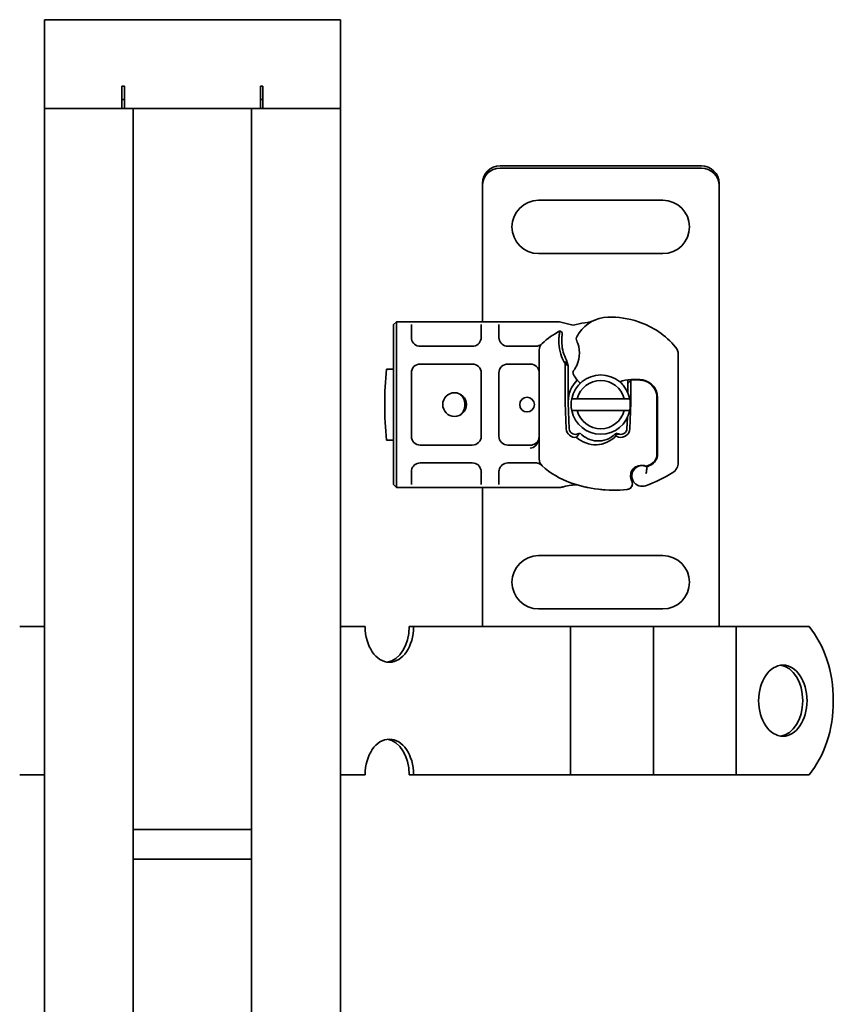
# Model space of a CAD drawing. Header units: millimetres. Extents: x -300186 to 535164, y -28581 to 763383.
# Tile 193 of 256: x 4736 to 4874, y 138620 to 138786. Entities that reach past the tile are written whole.
import ezdxf

# ---------------------------------------------------------------- set-up
doc = ezdxf.new("R2010")
doc.units = ezdxf.units.MM
doc.header["$LTSCALE"] = 10
doc.layers.add('Visible (ISO)', color=7, linetype='Continuous', lineweight=35)

msp = doc.modelspace()

# ---------------------------------------------------------------- linework, layer by layer
at = {"layer": 'Visible (ISO)'}
for p, q in [((4740.571, 138786.375, 159.59), (4790.571, 138786.375, 159.59)), ((4740.571, 138786.375, 159.59), (4740.571, 138783.375, 159.59)), ((4790.571, 138783.375, 159.59), (4790.571, 138786.375, 159.59)), ((4740.571, 138771.375, 159.59), (4740.571, 138783.375, 159.59)), ((4790.571, 138783.375, 159.59), (4790.571, 138771.375, 159.59)), ((4753.671, 138771.375, 159.59), (4753.671, 138775.125, 159.59)), ((4753.671, 138775.125, 159.59), (4754.071, 138775.125, 159.59)), ((4754.071, 138775.125, 159.59), (4754.071, 138774.375, 159.59)), ((4754.071, 138771.375, 159.59), (4754.071, 138774.375, 159.59)), ((4777.071, 138775.125, 159.59), (4777.071, 138774.375, 159.59)), ((4777.071, 138775.125, 159.59), (4777.471, 138775.125, 159.59)), ((4777.071, 138771.375, 159.59), (4777.071, 138774.375, 159.59)), ((4777.471, 138775.125, 159.59), (4777.471, 138771.375, 159.59)), ((4754.071, 138772.875, 159.59), (4753.671, 138772.875, 159.59)), ((4777.471, 138772.875, 159.59), (4777.071, 138772.875, 159.59)), ((4753.671, 138771.375, 159.59), (4740.571, 138771.375, 159.59)), ((4740.571, 138478.969, 159.59), (4740.571, 138771.375, 159.59)), ((4743.571, 138771.375, 159.59), (4752.571, 138771.375, 159.59)), ((4755.571, 138771.375, 159.59), (4753.671, 138771.375, 159.59)), ((4755.571, 138771.375, 159.59), (4755.571, 138477.375, 159.59)), ((4775.571, 138771.375, 159.59), (4755.571, 138771.375, 159.59)), ((4765.022, 138771.366, 159.59), (4755.571, 138771.366, 159.59)), ((4775.571, 138771.366, 159.59), (4766.121, 138771.366, 159.59)), ((4777.471, 138771.375, 159.59), (4775.571, 138771.375, 159.59)), ((4775.571, 138475.251, 159.59), (4775.571, 138771.375, 159.59)), ((4790.571, 138771.375, 159.59), (4777.471, 138771.375, 159.59)), ((4778.571, 138771.375, 159.59), (4787.571, 138771.375, 159.59)), ((4790.571, 138771.375, 159.59), (4790.571, 138473.658, 159.59)), ((4817.571, 138761.675, 159.59), (4851.571, 138761.675, 159.59)), ((4851.571, 138761.294, 159.59), (4817.571, 138761.294, 159.59)), ((4814.571, 138758.73, 159.59), (4814.571, 138758.349, 159.59)), ((4814.571, 138758.349, 159.59), (4814.571, 138757.209, 159.59)), ((4814.571, 138757.209, 159.59), (4814.571, 138756.375, 159.59)), ((4854.571, 138758.73, 159.59), (4854.571, 138758.349, 159.59)), ((4854.571, 138757.209, 159.59), (4854.571, 138758.349, 159.59)), ((4854.571, 138756.375, 159.59), (4854.571, 138757.209, 159.59)), ((4814.571, 138756.375, 159.59), (4814.571, 138735.375, 159.59)), ((4824.071, 138755.875, 159.59), (4845.071, 138755.875, 159.59)), ((4854.571, 138686.375, 159.59), (4854.571, 138756.375, 159.59)), ((4845.071, 138746.875, 159.59), (4824.071, 138746.875, 159.59)), ((4800.071, 138735.375, 159.59), (4799.571, 138734.875, 159.59)), ((4799.571, 138732.375, 159.59), (4799.571, 138734.875, 159.59)), ((4800.071, 138735.375, 159.59), (4800.071, 138732.375, 159.59)), ((4802.071, 138735.375, 159.59), (4800.071, 138735.375, 159.59)), ((4804.071, 138735.375, 159.59), (4802.071, 138735.375, 159.59)), ((4802.571, 138734.875, 159.59), (4802.571, 138732.724, 159.59)), ((4812.871, 138735.375, 159.59), (4804.071, 138735.375, 159.59)), ((4814.871, 138735.375, 159.59), (4812.871, 138735.375, 159.59)), ((4814.371, 138732.724, 159.59), (4814.371, 138734.875, 159.59)), ((4816.871, 138735.375, 159.59), (4814.871, 138735.375, 159.59)), ((4818.871, 138735.375, 159.59), (4816.871, 138735.375, 159.59)), ((4817.371, 138734.875, 159.59), (4817.371, 138732.724, 159.59)), ((4826.506, 138735.375, 159.59), (4818.871, 138735.375, 159.59)), ((4827.293, 138735.375, 159.59), (4826.506, 138735.375, 159.59)), ((4829.4, 138734.881, 159.59), (4827.81, 138735.307, 159.59)), ((4799.571, 138732.375, 159.59), (4799.571, 138710.375, 159.59)), ((4800.071, 138710.375, 159.59), (4800.071, 138732.375, 159.59)), ((4814.571, 138732.78, 159.59), (4814.571, 138732.78, 159.59)), ((4828.07, 138733.529, 159.59), (4827.678, 138733.804, 159.59)), ((4812.871, 138731.224, 159.59), (4804.071, 138731.224, 159.59)), ((4822.674, 138731.224, 159.59), (4818.871, 138731.224, 159.59)), ((4823.566, 138731.224, 159.59), (4822.674, 138731.224, 159.59)), ((4824.171, 138730.587, 159.59), (4824.171, 138712.164, 159.59)), ((4828.805, 138728.866, 159.59), (4829.071, 138727.942, 159.59)), ((4847.671, 138711.586, 159.59), (4847.671, 138729.812, 159.59)), ((4799.571, 138727.375, 159.59), (4798.372, 138727.375, 159.59)), ((4804.071, 138728.224, 159.59), (4812.871, 138728.224, 159.59)), ((4818.871, 138728.224, 159.59), (4822.671, 138728.224, 159.59)), ((4828.571, 138728.291, 159.59), (4828.571, 138721.875, 159.59)), ((4829.071, 138727.942, 159.59), (4828.571, 138728.291, 159.59)), ((4829.071, 138721.875, 159.59), (4829.071, 138727.942, 159.59)), ((4802.571, 138716.027, 159.59), (4802.571, 138726.724, 159.59)), ((4814.371, 138726.724, 159.59), (4814.371, 138716.027, 159.59)), ((4817.371, 138716.027, 159.59), (4817.371, 138726.724, 159.59)), ((4839.171, 138725.555, 159.59), (4839.171, 138724.953, 159.59)), ((4839.171, 138724.953, 159.59), (4839.668, 138725.513, 159.59)), ((4839.171, 138724.953, 159.59), (4839.171, 138724.475, 159.59)), ((4839.171, 138724.44, 159.59), (4839.171, 138724.475, 159.59)), ((4839.171, 138724.44, 159.59), (4839.171, 138723.335, 159.59)), ((4839.671, 138724.44, 159.59), (4839.671, 138724.509, 159.59)), ((4839.671, 138721.875, 159.59), (4839.671, 138724.44, 159.59)), ((4830.616, 138722.375, 159.59), (4838.527, 138722.375, 159.59)), ((4844.071, 138722.575, 159.59), (4844.071, 138723.343, 159.59)), ((4844.071, 138713.039, 159.59), (4844.071, 138722.575, 159.59)), ((4844.171, 138722.575, 159.59), (4844.171, 138713.039, 159.59)), ((4828.576, 138721.653, 159.59), (4828.751, 138717.279, 159.59)), ((4829.25, 138717.299, 159.59), (4829.075, 138721.673, 159.59)), ((4839.492, 138717.279, 159.59), (4839.667, 138721.653, 159.59)), ((4838.527, 138720.375, 159.59), (4830.616, 138720.375, 159.59)), ((4839.068, 138719.189, 159.59), (4838.992, 138717.299, 159.59)), ((4798.372, 138715.375, 159.59), (4799.571, 138715.375, 159.59)), ((4812.871, 138714.527, 159.59), (4804.071, 138714.527, 159.59)), ((4822.671, 138714.527, 159.59), (4818.871, 138714.527, 159.59)), ((4804.071, 138711.527, 159.59), (4812.871, 138711.527, 159.59)), ((4818.871, 138711.527, 159.59), (4822.674, 138711.527, 159.59)), ((4822.674, 138711.527, 159.59), (4823.566, 138711.527, 159.59)), ((4840.508, 138710.862, 159.59), (4840.963, 138711.016, 159.59)), ((4842.441, 138711.012, 159.59), (4842.894, 138711.216, 159.59)), ((4799.571, 138707.875, 159.59), (4799.571, 138710.375, 159.59)), ((4800.071, 138710.375, 159.59), (4800.071, 138707.375, 159.59)), ((4802.571, 138710.027, 159.59), (4802.571, 138707.875, 159.59)), ((4814.371, 138707.875, 159.59), (4814.371, 138710.027, 159.59)), ((4814.571, 138709.971, 159.59), (4814.571, 138709.971, 159.59)), ((4817.371, 138710.027, 159.59), (4817.371, 138707.875, 159.59)), ((4799.571, 138707.875, 159.59), (4800.071, 138707.375, 159.59)), ((4800.071, 138707.375, 159.59), (4802.071, 138707.375, 159.59)), ((4802.071, 138707.375, 159.59), (4804.071, 138707.375, 159.59)), ((4804.071, 138707.375, 159.59), (4812.871, 138707.375, 159.59)), ((4812.871, 138707.375, 159.59), (4814.871, 138707.375, 159.59)), ((4814.571, 138707.375, 159.59), (4814.571, 138686.375, 159.59)), ((4814.871, 138707.375, 159.59), (4816.871, 138707.375, 159.59)), ((4816.871, 138707.375, 159.59), (4818.871, 138707.375, 159.59)), ((4818.871, 138707.375, 159.59), (4826.506, 138707.375, 159.59)), ((4826.506, 138707.375, 159.59), (4827.471, 138707.375, 159.59)), ((4824.071, 138695.875, 159.59), (4845.071, 138695.875, 159.59)), ((4814.571, 138686.375, 159.59), (4814.571, 138685.541, 159.59)), ((4845.071, 138686.875, 159.59), (4824.071, 138686.875, 159.59)), ((4854.571, 138685.541, 159.59), (4854.571, 138686.375, 159.59)), ((4814.571, 138685.541, 159.59), (4814.571, 138684.402, 159.59)), ((4814.571, 138684.02, 159.59), (4814.571, 138684.402, 159.59)), ((4854.571, 138684.402, 159.59), (4854.571, 138685.541, 159.59)), ((4854.571, 138684.02, 159.59), (4854.571, 138684.402, 159.59)), ((4736.381, 138683.875, 159.59), (4740.571, 138683.875, 159.59)), ((4794.761, 138683.875, 159.59), (4790.571, 138683.875, 159.59)), ((4802.214, 138683.875, 159.59), (4802.945, 138683.875, 159.59)), ((4816.573, 138683.875, 159.59), (4802.945, 138683.875, 159.59)), ((4819.707, 138683.875, 159.59), (4816.573, 138683.875, 159.59)), ((4823.205, 138683.875, 159.59), (4819.707, 138683.875, 159.59)), ((4823.205, 138683.875, 159.59), (4829.478, 138683.875, 159.59)), ((4833.692, 138683.875, 159.59), (4829.478, 138683.875, 159.59)), ((4829.478, 138658.875, 159.59), (4829.478, 138683.875, 159.59)), ((4837.19, 138683.875, 159.59), (4833.692, 138683.875, 159.59)), ((4837.19, 138683.875, 159.59), (4843.463, 138683.875, 159.59)), ((4847.677, 138683.875, 159.59), (4843.463, 138683.875, 159.59)), ((4843.463, 138658.875, 159.59), (4843.463, 138683.875, 159.59)), ((4851.175, 138683.875, 159.59), (4847.677, 138683.875, 159.59)), ((4851.175, 138683.875, 159.59), (4857.448, 138683.875, 159.59)), ((4858.528, 138683.875, 159.59), (4857.448, 138683.875, 159.59)), ((4857.448, 138658.875, 159.59), (4857.448, 138683.875, 159.59)), ((4869.773, 138683.875, 159.59), (4858.528, 138683.875, 159.59)), ((4736.381, 138658.875, 159.59), (4740.571, 138658.875, 159.59)), ((4794.761, 138658.875, 159.59), (4790.571, 138658.875, 159.59)), ((4802.945, 138658.875, 159.59), (4802.214, 138658.875, 159.59)), ((4816.573, 138658.875, 159.59), (4802.945, 138658.875, 159.59)), ((4819.707, 138658.875, 159.59), (4816.573, 138658.875, 159.59)), ((4823.205, 138658.875, 159.59), (4819.707, 138658.875, 159.59)), ((4823.205, 138658.875, 159.59), (4829.478, 138658.875, 159.59)), ((4833.692, 138658.875, 159.59), (4829.478, 138658.875, 159.59)), ((4837.19, 138658.875, 159.59), (4833.692, 138658.875, 159.59)), ((4837.19, 138658.875, 159.59), (4843.463, 138658.875, 159.59)), ((4847.677, 138658.875, 159.59), (4843.463, 138658.875, 159.59)), ((4851.175, 138658.875, 159.59), (4847.677, 138658.875, 159.59)), ((4851.175, 138658.875, 159.59), (4857.448, 138658.875, 159.59)), ((4858.528, 138658.875, 159.59), (4857.448, 138658.875, 159.59)), ((4869.773, 138658.875, 159.59), (4858.528, 138658.875, 159.59)), ((4755.571, 138649.625, 159.59), (4775.571, 138649.625, 159.59)), ((4755.571, 138644.625, 159.59), (4775.571, 138644.625, 159.59))]:
    msp.add_line(p, q, dxfattribs=at)
for centre, radius in [((4809.871, 138721.375, 159.59), 2), ((4822.121, 138721.375, 159.59), 1.25)]:
    msp.add_circle(centre, radius, dxfattribs=at)
for centre, radius, start, end in [((4824.071, 138751.375, 159.59), 4.5, 90, 270), ((4845.071, 138751.375, 159.59), 4.5, 270, 90), ((4835.914, 138730.139, 159.59), 6, 91.60861, 145.95915), ((4836.167, 138721.142, 159.59), 15, 71.42887, 91.60861), ((4834.121, 138721.375, 159.59), 14, 97.17278, 105.23312), ((4836.486, 138722.09, 159.59), 14, 40.0498, 71.42887), ((4804.071, 138732.724, 159.59), 1.5, 190.04173, 270), ((4812.871, 138732.724, 159.59), 1.5, 270, 349.95827), ((4818.871, 138732.724, 159.59), 1.5, 190.04173, 270), ((4834.121, 138721.375, 159.59), 14, 117.40461, 132.53185), ((4843.054, 138732.121, 159.59), 15.55, 178.34868, 181.60861), ((4843.054, 138732.121, 159.59), 15.05, 178.34868, 181.60861), ((4843.055, 138732.121, 159.59), 15.05, 177.20145, 178.34867), ((4830.918, 138732.492, 159.59), 0.5, 151.67984, 205.81057), ((4838.4, 138728.459, 159.59), 9, 145.95915, 151.67984), ((4825.671, 138730.587, 159.59), 1.5, 132.53185, 180), ((4834.058, 138731.868, 159.59), 6.55, 181.60861, 213.10771), ((4834.058, 138731.868, 159.59), 6.05, 181.60861, 209.75321), ((4825.921, 138730.075, 159.59), 5.05, 329.49008, 18.99264), ((4845.671, 138729.812, 159.59), 2, 0, 40.0498), ((4858.071, 138721.375, 159.59), 60, 174.26083, 185.73917), ((4804.071, 138726.724, 159.59), 1.5, 90, 180), ((4812.871, 138726.724, 159.59), 1.5, 0, 90), ((4818.871, 138726.724, 159.59), 1.5, 90, 180), ((4822.671, 138726.724, 159.59), 1.5, 0, 90), ((4834.571, 138721.375, 159.59), 5, 11.53696, 168.46304), ((4830.376, 138726.765, 159.59), 0.5, 143.38482, 206.26895), ((4834.411, 138728.757, 159.59), 5, 206.26895, 221.16943), ((4840.354, 138717.643, 159.59), 8, 80.59443, 108.81617), ((4840.354, 138717.643, 159.59), 7.9, 80.59443, 94.98453), ((4841.171, 138722.575, 159.59), 3, 0, 80.59443), ((4834.121, 138721.875, 159.59), 5.05, 134.02329, 180), ((4834.571, 138721.375, 159.59), 4.08, 14.18798, 165.81202), ((4834.035, 138728.428, 159.59), 4.5, 221.16943, 229.68388), ((4834.121, 138721.875, 159.59), 5.05, 33.90675, 41.92917), ((4841.171, 138722.575, 159.59), 2.9, 0, 80.59443), ((4809.372, 138721.375, 159.59), 2.25, 305.72382, 54.27618), ((4834.571, 138721.375, 159.59), 5, 168.46304, 191.53696), ((4834.571, 138721.375, 159.59), 5, 348.46304, 11.53696), ((4834.121, 138721.875, 159.59), 5.55, 180, 182.29244), ((4834.121, 138721.875, 159.59), 5.05, 180, 182.29244), ((4834.121, 138721.875, 159.59), 5.55, 357.70756, 0), ((4834.571, 138721.375, 159.59), 5, 191.53696, 348.46304), ((4834.571, 138721.375, 159.59), 4.08, 194.18798, 345.81202), ((4830.25, 138717.339, 159.59), 1.5, 182.29244, 277.39934), ((4830.25, 138717.339, 159.59), 1, 182.29244, 285.76376), ((4837.993, 138717.339, 159.59), 1.5, 254.70061, 357.70756), ((4837.993, 138717.339, 159.59), 1, 254.67066, 357.70756), ((4804.071, 138716.027, 159.59), 1.5, 180, 270), ((4812.871, 138716.027, 159.59), 1.5, 270, 0), ((4818.871, 138716.027, 159.59), 1.5, 180, 270), ((4822.671, 138716.027, 159.59), 1.5, 270, 308.57673), ((4822.671, 138716.027, 159.59), 1.5, 308.57673, 312.34162), ((4842.071, 138713.039, 159.59), 2, 294.29106, 0), ((4842.071, 138713.039, 159.59), 2.1, 295.01606, 0), ((4804.071, 138710.027, 159.59), 1.5, 90, 169.95827), ((4812.871, 138710.027, 159.59), 1.5, 10.04173, 90), ((4818.871, 138710.027, 159.59), 1.5, 90, 169.95827), ((4825.671, 138712.164, 159.59), 1.5, 180, 227.46815), ((4834.121, 138721.375, 159.59), 14, 227.46815, 250.529), ((4841.571, 138709.322, 159.59), 1.75, 62.56641, 289.74706), ((4840.829, 138709.915, 159.59), 1, 108.73021, 141.39879), ((4841.57, 138709.225, 159.59), 1.891, 70.06862, 108.73021), ((4842.317, 138711.285, 159.59), 0.3, 250.06862, 294.29106), ((4834.121, 138730.075, 159.59), 20.9, 293.26824, 295.01606), ((4845.671, 138711.586, 159.59), 2, 301.99306, 0), ((4841.571, 138709.322, 159.59), 1.95, 141.39879, 206.05174), ((4834.121, 138730.075, 159.59), 23.8, 289.74706, 301.99306), ((4836.788, 138728.918, 159.59), 22, 250.529, 275.82991), ((4838.921, 138708.026, 159.59), 1, 275.82991, 26.05174), ((4824.071, 138691.375, 159.59), 4.5, 90, 270), ((4845.071, 138691.375, 159.59), 4.5, 270, 90)]:
    msp.add_arc(centre, radius, start, end, dxfattribs=at)
for centre, major_axis, ratio, start_param, end_param in [((4765.571, 138771.375, 159.59), (-1.5, 0), 0.0063179, 1.1955778, 1.9460149), ((4817.571, 138758.73, 159.59), (-3, 0), 0.9816272, 4.712389, 6.2831853), ((4817.571, 138758.349, 159.59), (-3, 0), 0.9816272, 4.712389, 6.2831853), ((4851.571, 138758.73, 159.59), (3, 0), 0.9816272, 0, 1.5707963), ((4851.571, 138758.349, 159.59), (3, 0), 0.9816272, 0, 1.5707963), ((4822.671, 138716.027, 159.59), (0, -2), 0.75, 0.673291, 1.5707963), ((4834.412, 138719.08, 159.59), (-2.806, -2.762), 0.9486785, 1.5705923, 1.5808062), ((4837.807, 138717.028, 159.59), (1.127, -0.675), 0.8654957, 4.6404634, 5.0249285), ((4822.671, 138716.027, 159.59), (0, -2), 0.75, 0, 0.673291), ((4829.482, 138708.252, 159.59), (0.078, -0.494), 0.5235045, 0.0005288, 0.0081436), ((4829.482, 138708.252, 159.59), (0.078, -0.494), 0.5235045, 0.0005288, 0.0081436), ((4830.546, 138708.323, 159.59), (-0.052, -0.497), 0.800335, 6.0474348, 6.3234718), ((4830.546, 138708.323, 159.59), (-0.052, -0.497), 0.800335, 6.2810108, 6.342326), ((4817.571, 138684.402, 159.59), (-3, 0), 0.9816272, 0, 0.1797428), ((4817.571, 138684.02, 159.59), (-3, 0), 0.9816272, 0, 0.0492095), ((4851.571, 138684.402, 159.59), (3, 0), 0.9816272, 6.1034425, 6.2831853), ((4851.571, 138684.02, 159.59), (3, 0), 0.9816272, 6.2339758, 6.2831853), ((4798.853, 138683.875, 159.59), (0, -6), 0.6819984, 4.712389, 7.8539816), ((4798.122, 138683.875, 159.59), (0, -6), 0.6819984, 0.0894834, 1.5707963), ((4862.961, 138671.375, 159.59), (0, 16), 0.6819984, 3.8157232, 5.6090548), ((4864.617, 138671.375, 159.59), (0, -6), 0.6819984, 0.0894834, 3.0521092), ((4798.853, 138658.875, 159.59), (0, 6), 0.6819984, 4.712389, 7.8539816), ((4798.122, 138658.875, 159.59), (0, 6), 0.6819984, 4.712389, 6.1937019)]:
    msp.add_ellipse(centre, major_axis=major_axis, ratio=ratio, start_param=start_param, end_param=end_param, dxfattribs=at)
msp.add_ellipse((4865.348, 138671.375, 159.59), major_axis=(0, 6), ratio=0.6819984, dxfattribs=at)
for points, knots in [([(4833.304, 138735.541, 159.59), (4833.259, 138735.519, 159.59), (4833.217, 138735.5, 159.59), (4833.177, 138735.483, 159.59), (4833.136, 138735.466, 159.59), (4833.098, 138735.451, 159.59), (4833.06, 138735.436, 159.59), (4833.022, 138735.422, 159.59), (4832.984, 138735.408, 159.59), (4832.945, 138735.395, 159.59), (4832.866, 138735.369, 159.59), (4832.782, 138735.345, 159.59), (4832.687, 138735.322, 159.59), (4832.592, 138735.3, 159.59), (4832.487, 138735.28, 159.59), (4832.373, 138735.266, 159.59)], [0, 0, 0, 0, 0.1428571, 0.1428571, 0.1428571, 0.2857143, 0.2857143, 0.2857143, 0.4285714, 0.4285714, 0.4285714, 0.7142857, 0.7142857, 0.7142857, 1, 1, 1, 1]), ([(4830.443, 138734.883, 159.59), (4830.442, 138734.883, 159.59), (4830.44, 138734.883, 159.59), (4830.113, 138734.794, 159.59), (4829.76, 138734.785, 159.59), (4829.4, 138734.881, 159.59)], [-0.00066404, -0.00066404, -0.00066404, -0.00066404, 0, 0, 0.17719751, 0.17719751, 0.17719751, 0.17719751]), ([(4827.524, 138732.88, 159.59), (4827.521, 138732.829, 159.59), (4827.518, 138732.777, 159.59), (4827.514, 138732.673, 159.59), (4827.512, 138732.621, 159.59), (4827.511, 138732.569, 159.59)], [0, 0, 0, 0, 0.015805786, 0.015805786, 0.031412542, 0.031412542, 0.031412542, 0.031412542]), ([(4827.678, 138733.804, 159.59), (4827.678, 138733.804, 159.59), (4827.673, 138733.79, 159.59), (4827.656, 138733.733, 159.59), (4827.644, 138733.688, 159.59), (4827.612, 138733.556, 159.59), (4827.593, 138733.463, 159.59), (4827.554, 138733.216, 159.59), (4827.536, 138733.056, 159.59), (4827.524, 138732.88, 159.59)], [-0.85555327, -0.85555327, -0.85555327, -0.85555327, -0.81811622, -0.81811622, -0.78070634, -0.78070634, -0.7363735, -0.7363735, -0.68381038, -0.68381038, -0.68381038, -0.68381038]), ([(4828.022, 138732.856, 159.59), (4828.027, 138732.942, 159.59), (4828.032, 138733.029, 159.59), (4828.045, 138733.227, 159.59), (4828.051, 138733.303, 159.59), (4828.06, 138733.41, 159.59), (4828.063, 138733.453, 159.59), (4828.067, 138733.496, 159.59), (4828.068, 138733.509, 159.59), (4828.07, 138733.525, 159.59), (4828.07, 138733.529, 159.59), (4828.07, 138733.529, 159.59)], [-0.052369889, -0.052369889, -0.052369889, -0.052369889, -0.045400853, -0.045400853, -0.035553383, -0.035553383, -0.019250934, -0.019250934, -0.009298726, -0.009298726, 0, 0, 0, 0]), ([(4830.468, 138732.274, 159.59), (4830.468, 138732.274, 159.59), (4830.474, 138732.261, 159.59), (4830.486, 138732.236, 159.59), (4830.497, 138732.212, 159.59), (4830.514, 138732.176, 159.59), (4830.533, 138732.134, 159.59), (4830.582, 138732.023, 159.59), (4830.645, 138731.87, 159.59), (4830.696, 138731.719, 159.59)], [0, 0, 0, 0, 0.019723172, 0.019723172, 0.019723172, 0.039446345, 0.039446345, 0.039446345, 0.092041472, 0.092041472, 0.092041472, 0.092041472]), ([(4824.619, 138731.655, 159.59), (4824.618, 138731.655, 159.59), (4824.618, 138731.654, 159.59), (4824.531, 138731.57, 159.59), (4824.387, 138731.456, 159.59), (4824.058, 138731.292, 159.59), (4823.781, 138731.224, 159.59), (4823.566, 138731.224, 159.59)], [-0.00066697, -0.00066697, -0.00066697, -0.00066697, 0, 0, 0.09581118, 0.14371677, 0.23952795, 0.23952795, 0.23952795, 0.23952795]), ([(4830.272, 138727.511, 159.59), (4830.215, 138727.415, 159.59), (4830.154, 138727.319, 159.59), (4830.101, 138727.24, 159.59), (4830.065, 138727.188, 159.59), (4830.033, 138727.143, 159.59), (4830.01, 138727.112, 159.59), (4829.988, 138727.08, 159.59), (4829.975, 138727.063, 159.59), (4829.975, 138727.063, 159.59)], [0, 0, 0, 0, 0.036947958, 0.036947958, 0.036947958, 0.061579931, 0.061579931, 0.061579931, 0.086211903, 0.086211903, 0.086211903, 0.086211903]), ([(4839.671, 138724.509, 159.59), (4839.671, 138724.618, 159.59), (4839.671, 138724.739, 159.59), (4839.671, 138724.899, 159.59), (4839.67, 138725.028, 159.59), (4839.67, 138725.141, 159.59), (4839.669, 138725.285, 159.59), (4839.669, 138725.376, 159.59), (4839.668, 138725.454, 159.59), (4839.668, 138725.499, 159.59), (4839.668, 138725.513, 159.59), (4839.668, 138725.513, 159.59)], [-0.73937491, -0.73937491, -0.73937491, -0.73937491, -0.70828524, -0.70828524, -0.68958817, -0.6708911, -0.6708911, -0.63379815, -0.63379815, -0.6153592, -0.59692025, -0.59692025, -0.59692025, -0.59692025]), ([(4823.682, 138714.918, 159.59), (4823.805, 138715.031, 159.59), (4823.899, 138715.156, 159.59), (4824.073, 138715.465, 159.59), (4824.137, 138715.659, 159.59), (4824.168, 138715.913, 159.59), (4824.171, 138715.97, 159.59), (4824.171, 138716.027, 159.59)], [0, 0, 0, 0, 0.07046505, 0.07046505, 0.16599187, 0.16599187, 0.19302108, 0.19302108, 0.19302108, 0.19302108]), ([(4830.443, 138715.852, 159.59), (4830.535, 138715.937, 159.59), (4830.618, 138716.032, 159.59), (4830.762, 138716.239, 159.59), (4830.822, 138716.351, 159.59), (4830.87, 138716.47, 159.59)], [-0.08710808, -0.08710808, -0.08710808, -0.08710808, -0.043731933, -0.043731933, -0.000056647, -0.000056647, -0.000056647, -0.000056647]), ([(4837.143, 138716.104, 159.59), (4836.312, 138715.189, 159.59), (4835.096, 138714.634, 159.59), (4833.863, 138714.594, 159.59), (4832.624, 138714.554, 159.59), (4831.381, 138715.028, 159.59), (4830.443, 138715.852, 159.59)], [0.15146889, 0.15146889, 0.15146889, 0.15146889, 0.52302034, 0.52302034, 0.52302034, 0.89631596, 0.89631596, 0.89631596, 0.89631596]), ([(4830.87, 138716.47, 159.59), (4830.908, 138716.48, 159.59), (4830.947, 138716.49, 159.59), (4831.025, 138716.509, 159.59), (4831.064, 138716.518, 159.59), (4831.103, 138716.527, 159.59)], [0.000052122, 0.000052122, 0.000052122, 0.000052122, 0.013409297, 0.013409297, 0.026714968, 0.026714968, 0.026714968, 0.026714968]), ([(4837.032, 138716.417, 159.59), (4836.212, 138715.611, 159.59), (4835.039, 138715.17, 159.59), (4833.897, 138715.231, 159.59), (4832.853, 138715.288, 159.59), (4831.825, 138715.762, 159.59), (4831.103, 138716.527, 159.59)], [-1.690857, -1.690857, -1.690857, -1.690857, -0.8595433, -0.8595433, -0.8595433, -0.0993036, -0.0993036, -0.0993036, -0.0993036]), ([(4837.032, 138716.417, 159.59), (4837.047, 138716.363, 159.59), (4837.063, 138716.31, 159.59), (4837.101, 138716.205, 159.59), (4837.121, 138716.154, 159.59), (4837.143, 138716.104, 159.59)], [0.000051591, 0.000051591, 0.000051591, 0.000051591, 0.018712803, 0.018712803, 0.037300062, 0.037300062, 0.037300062, 0.037300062]), ([(4837.729, 138716.375, 159.59), (4837.618, 138716.363, 159.59), (4837.508, 138716.364, 159.59), (4837.285, 138716.388, 159.59), (4837.171, 138716.412, 159.59), (4837.06, 138716.445, 159.59)], [0, 0, 0, 0, 0.035252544, 0.035252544, 0.073381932, 0.073381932, 0.073381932, 0.073381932]), ([(4837.139, 138716.527, 159.59), (4837.237, 138716.504, 159.59), (4837.335, 138716.48, 159.59), (4837.529, 138716.43, 159.59), (4837.625, 138716.404, 159.59), (4837.721, 138716.377, 159.59)], [0.000086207, 0.000086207, 0.000086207, 0.000086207, 0.034187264, 0.034187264, 0.068336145, 0.068336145, 0.068336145, 0.068336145]), ([(4823.566, 138711.527, 159.59), (4823.781, 138711.527, 159.59), (4824.058, 138711.459, 159.59), (4824.387, 138711.295, 159.59), (4824.531, 138711.181, 159.59), (4824.618, 138711.096, 159.59), (4824.618, 138711.096, 159.59), (4824.619, 138711.095, 159.59)], [0, 0, 0, 0, 0.09581118, 0.14371677, 0.23952795, 0.23952795, 0.24019492, 0.24019492, 0.24019492, 0.24019492]), ([(4842.206, 138709.722, 159.59), (4842.206, 138709.724, 159.59), (4842.207, 138709.725, 159.59), (4842.237, 138709.819, 159.59), (4842.261, 138709.913, 159.59), (4842.301, 138710.101, 159.59), (4842.316, 138710.195, 159.59), (4842.345, 138710.405, 159.59), (4842.356, 138710.515, 159.59), (4842.369, 138710.693, 159.59), (4842.373, 138710.761, 159.59), (4842.377, 138710.852, 159.59), (4842.378, 138710.875, 159.59), (4842.378, 138710.875, 159.59)], [-0.0004584, -0.0004584, -0.0004584, -0.0004584, 0, 0, 0.02913138, 0.02913138, 0.0589228, 0.0589228, 0.09920174, 0.09920174, 0.13620105, 0.13620105, 0.17180901, 0.17180901, 0.17180901, 0.17180901]), ([(4839.819, 138708.466, 159.59), (4839.77, 138708.567, 159.59), (4839.731, 138708.667, 159.59), (4839.639, 138708.979, 159.59), (4839.619, 138709.185, 159.59), (4839.628, 138709.534, 159.59), (4839.651, 138709.682, 159.59), (4839.714, 138709.925, 159.59), (4839.75, 138710.023, 159.59), (4839.865, 138710.278, 159.59), (4839.958, 138710.42, 159.59), (4840.05, 138710.536, 159.59)], [-1.75335063, -1.75335063, -1.75335063, -1.75335063, -1.69086956, -1.69086956, -1.5574964, -1.5574964, -1.44651522, -1.44651522, -1.36142111, -1.36142111, -1.20865089, -1.20865089, -1.20865089, -1.20865089]), ([(4829.56, 138707.759, 159.59), (4829.165, 138707.696, 159.59), (4828.73, 138707.605, 159.59), (4828.212, 138707.484, 159.59), (4828.139, 138707.467, 159.59), (4828.065, 138707.449, 159.59)], [0, 0, 0, 0, 0.14264146, 0.14264146, 0.16601152, 0.16601152, 0.16601152, 0.16601152]), ([(4830.493, 138707.826, 159.59), (4830.422, 138707.834, 159.59), (4830.328, 138707.836, 159.59), (4830.097, 138707.827, 159.59), (4829.952, 138707.814, 159.59), (4829.722, 138707.784, 159.59), (4829.643, 138707.772, 159.59), (4829.562, 138707.759, 159.59)], [0, 0, 0, 0, 0.04716283, 0.04716283, 0.10524063, 0.10524063, 0.13454168, 0.13454168, 0.13454168, 0.13454168]), ([(4830.551, 138707.82, 159.59), (4830.546, 138707.821, 159.59), (4830.542, 138707.822, 159.59), (4830.531, 138707.823, 159.59), (4830.525, 138707.824, 159.59), (4830.515, 138707.825, 159.59), (4830.512, 138707.825, 159.59), (4830.51, 138707.825, 159.59)], [0.023345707, 0.023345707, 0.023345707, 0.023345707, 0.025561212, 0.025561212, 0.029992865, 0.029992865, 0.034654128, 0.034654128, 0.034654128, 0.034654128]), ([(4832.016, 138707.442, 159.59), (4832.111, 138707.421, 159.59), (4832.214, 138707.398, 159.59), (4832.319, 138707.376, 159.59), (4832.327, 138707.375, 159.59)], [-1.16357451, -1.16357451, -1.16357451, -1.16357451, -1.126207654, -1.123496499, -1.123496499, -1.123496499, -1.123496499]), ([(4839.023, 138707.032, 159.59), (4839.024, 138707.032, 159.59), (4839.025, 138707.032, 159.59), (4839.285, 138707.059, 159.59), (4839.541, 138707.189, 159.59), (4839.719, 138707.423, 159.59)], [-0.000249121, -0.000249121, -0.000249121, -0.000249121, 0, 0, 0.051262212, 0.051262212, 0.051262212, 0.051262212]), ([(4834.51, 138707.036, 159.59), (4834.64, 138707.022, 159.59), (4834.886, 138706.999, 159.59), (4835.136, 138706.98, 159.59), (4835.252, 138706.971, 159.59)], [-0.873699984, -0.873699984, -0.873699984, -0.873699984, -0.831989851, -0.795991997, -0.795991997, -0.795991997, -0.795991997])]:
    msp.add_open_spline(points, degree=3, knots=knots, dxfattribs=at)
for points in [[(4827.81, 138735.307, 159.59), (4827.643, 138735.352, 159.59), (4827.468, 138735.375, 159.59), (4827.293, 138735.375, 159.59)], [(4802.594, 138732.462, 159.59), (4802.579, 138732.549, 159.59), (4802.571, 138732.637, 159.59), (4802.571, 138732.724, 159.59)], [(4814.371, 138732.724, 159.59), (4814.371, 138732.637, 159.59), (4814.364, 138732.549, 159.59), (4814.348, 138732.462, 159.59)], [(4817.394, 138732.462, 159.59), (4817.379, 138732.549, 159.59), (4817.371, 138732.637, 159.59), (4817.371, 138732.724, 159.59)], [(4830.521, 138716.377, 159.59), (4830.652, 138716.414, 159.59), (4830.765, 138716.444, 159.59), (4830.87, 138716.47, 159.59)], [(4837.139, 138716.527, 159.59), (4837.114, 138716.499, 159.59), (4837.087, 138716.472, 159.59), (4837.06, 138716.445, 159.59)], [(4837.721, 138716.377, 159.59), (4837.724, 138716.376, 159.59), (4837.726, 138716.376, 159.59), (4837.729, 138716.375, 159.59)], [(4823.682, 138714.918, 159.59), (4823.686, 138714.922, 159.59), (4823.691, 138714.926, 159.59), (4823.695, 138714.93, 159.59)], [(4802.571, 138710.027, 159.59), (4802.571, 138710.114, 159.59), (4802.579, 138710.202, 159.59), (4802.594, 138710.288, 159.59)], [(4814.348, 138710.288, 159.59), (4814.364, 138710.202, 159.59), (4814.371, 138710.114, 159.59), (4814.371, 138710.027, 159.59)], [(4817.371, 138710.027, 159.59), (4817.371, 138710.114, 159.59), (4817.379, 138710.202, 159.59), (4817.394, 138710.288, 159.59)], [(4827.779, 138707.395, 159.59), (4827.677, 138707.382, 159.59), (4827.574, 138707.375, 159.59), (4827.471, 138707.375, 159.59)], [(4828.065, 138707.449, 159.59), (4827.972, 138707.426, 159.59), (4827.876, 138707.408, 159.59), (4827.779, 138707.395, 159.59)], [(4839.719, 138707.423, 159.59), (4839.849, 138707.595, 159.59), (4839.967, 138707.973, 159.59), (4839.894, 138708.313, 159.59), (4839.819, 138708.466, 159.59)]]:
    msp.add_open_spline(points, degree=3, dxfattribs=at)
for points, weights in [([(4828.805, 138728.866, 159.59), (4828.711, 138728.601, 159.59), (4828.571, 138728.291, 159.59)], [1.07412469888, 1.04115517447, 1]), ([(4829.672, 138722.375, 159.59), (4830.192, 138722.375, 159.59), (4830.616, 138722.375, 159.59)], [1, 1.0054431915, 1]), ([(4838.527, 138722.375, 159.59), (4838.951, 138722.375, 159.59), (4839.47, 138722.375, 159.59)], [1, 1.0054431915, 1]), ([(4830.616, 138720.375, 159.59), (4830.192, 138720.375, 159.59), (4829.672, 138720.375, 159.59)], [1, 1.0054431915, 1]), ([(4839.47, 138720.375, 159.59), (4838.951, 138720.375, 159.59), (4838.527, 138720.375, 159.59)], [1, 1.0054431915, 1])]:
    msp.add_rational_spline(points, weights, degree=2, dxfattribs=at)

doc.saveas('drawing.dxf')
